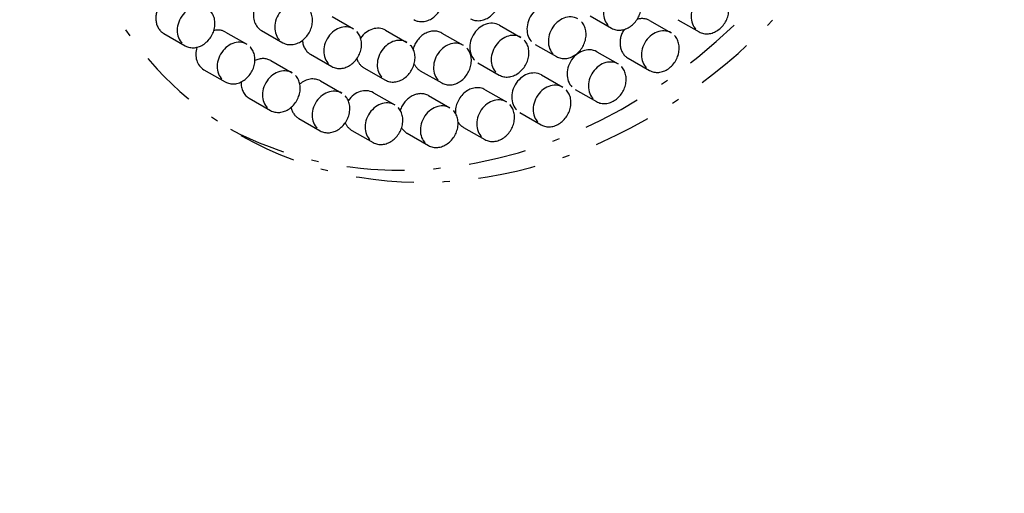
# Model space of a CAD drawing. Extents: x -4471 to 629, y 1975 to 5538.
# Tile 10 of 41: x -3247 to -3179, y 4072 to 4105. Entities that reach past the tile are written whole.
import ezdxf

# ---------------------------------------------------------------- set-up
doc = ezdxf.new("R2010")
doc.units = 0
doc.header["$MEASUREMENT"] = 0
doc.linetypes.add('DASHDOT', pattern=[8.5, 4, -2, 0.5, -2])
doc.layers.get('0').update_dxf_attribs({"linetype": 'CONTINUOUS'})
doc.layers.add('LE_MIDDLE', color=7, linetype='CONTINUOUS')

msp = doc.modelspace()

# ---------------------------------------------------------------- linework, layer by layer
for p, q in [((-3225.122, 4105.428), (-3223.643, 4104.584)), ((-3207.276, 4105.476), (-3205.797, 4104.632)), ((-3203.162, 4105.157), (-3201.683, 4104.312)), ((-3201.218, 4105.219), (-3199.739, 4104.374)), ((-3232.493, 4104.363), (-3231.014, 4103.518)), ((-3230.002, 4104.473), (-3228.523, 4103.628)), ((-3221.425, 4104.491), (-3219.946, 4103.646)), ((-3217.53, 4104.292), (-3216.051, 4103.448)), ((-3213.549, 4104.839), (-3212.07, 4103.994)), ((-3236.746, 4104.258), (-3235.267, 4103.413)), ((-3211.085, 4103.509), (-3209.606, 4102.664)), ((-3206.825, 4102.999), (-3205.346, 4102.154)), ((-3229.363, 4102.389), (-3227.884, 4101.544)), ((-3226.61, 4102.823), (-3225.131, 4101.978)), ((-3215.037, 4102.234), (-3213.558, 4101.389)), ((-3204.65, 4102.552), (-3203.171, 4101.707)), ((-3233.981, 4101.758), (-3232.502, 4100.913)), ((-3222.913, 4101.886), (-3221.434, 4101.041)), ((-3219.018, 4101.687), (-3217.539, 4100.843)), ((-3225.931, 4100.98), (-3224.452, 4100.135)), ((-3210.646, 4101.394), (-3209.167, 4100.549)), ((-3214.546, 4100.375), (-3213.067, 4099.53)), ((-3208.313, 4100.394), (-3206.834, 4099.549)), ((-3230.851, 4099.784), (-3229.372, 4098.939)), ((-3222.267, 4100.166), (-3220.788, 4099.321)), ((-3218.447, 4099.963), (-3216.967, 4099.118)), ((-3227.419, 4098.375), (-3225.94, 4097.53)), ((-3212.134, 4098.789), (-3210.655, 4097.944)), ((-3223.755, 4097.561), (-3222.276, 4096.716)), ((-3216.034, 4097.77), (-3214.555, 4096.925)), ((-3219.934, 4097.358), (-3218.455, 4096.513))]:
    msp.add_line(p, q)
for centre, start_param, end_param in [((-2207.526, 3687.637), 0.503466, 2.534813), ((-2207.526, 3668.714), 0.504763, 2.533775)]:
    msp.add_ellipse(centre, major_axis=(2040, 0), ratio=0.323677, start_param=start_param, end_param=end_param)
at = {"layer": 'LE_MIDDLE', "linetype": 'DASHDOT'}
for centre, major_axis, start_param, end_param in [((-3213.811, 4128.032), (-17.607, -30.826), 3.141593, 6.283185), ((-3215.29, 4128.877), (-17.607, -30.826), 0.029149, 3.112444), ((-3213.811, 4128.032), (-17.607, -30.826), 6.283185, 9.424778), ((-3218.718, 4106.523), (-0.744, -1.303), 0, 3.141593), ((-3214.803, 4106.589), (-0.744, -1.303), 0, 3.141593), ((-3205.053, 4105.934), (-0.744, -1.303), 3.141593, 6.283185), ((-3205.053, 4105.934), (-0.744, -1.303), 0, 3.141593), ((-3198.995, 4105.677), (-0.744, -1.303), 3.141593, 6.283185), ((-3227.779, 4104.93), (-0.744, -1.303), 3.141593, 6.283185), ((-3210.341, 4104.811), (-0.744, -1.303), 3.141593, 6.283185), ((-3198.995, 4105.677), (-0.744, -1.303), 0, 3.141593), ((-3236.002, 4105.56), (-0.744, -1.303), 4.65055, 6.283185), ((-3234.523, 4104.715), (-0.744, -1.303), 3.141593, 6.283185), ((-3234.523, 4104.715), (-0.744, -1.303), 0, 3.141593), ((-3229.258, 4105.775), (-0.744, -1.303), 5.067509, 6.283185), ((-3227.779, 4104.93), (-0.744, -1.303), 0, 3.141593), ((-3214.293, 4103.536), (-0.744, -1.303), 3.141593, 6.283185), ((-3208.862, 4103.967), (-0.744, -1.303), 3.141593, 6.283185), ((-3208.862, 4103.967), (-0.744, -1.303), 6.283185, 9.424778), ((-3203.906, 4103.854), (-0.744, -1.303), 3.141593, 3.841172), ((-3233.237, 4103.06), (-0.744, -1.303), 3.141593, 3.790583), ((-3224.387, 4103.281), (-0.744, -1.303), 3.141593, 6.283185), ((-3224.387, 4103.281), (-0.744, -1.303), 0, 3.141593), ((-3222.169, 4103.188), (-0.744, -1.303), 3.141593, 4.594654), ((-3218.274, 4102.99), (-0.744, -1.303), 3.141593, 5.015228), ((-3203.906, 4103.854), (-0.744, -1.303), 4.652554, 6.283185), ((-3202.427, 4103.009), (-0.744, -1.303), 3.141593, 6.283185), ((-3202.427, 4103.009), (-0.744, -1.303), 6.283185, 9.424778), ((-3231.758, 4102.215), (-0.744, -1.303), 3.141593, 6.283185), ((-3225.866, 4104.126), (-0.744, -1.303), 5.388077, 6.283185), ((-3220.69, 4102.344), (-0.744, -1.303), 3.141593, 6.283185), ((-3220.69, 4102.344), (-0.744, -1.303), 0, 3.141593), ((-3216.795, 4102.145), (-0.744, -1.303), 3.141593, 6.283185), ((-3212.814, 4102.691), (-0.744, -1.303), 3.141593, 6.283185), ((-3212.814, 4102.691), (-0.744, -1.303), 0, 3.141593), ((-3233.237, 4103.06), (-0.744, -1.303), 4.979332, 6.283185), ((-3231.758, 4102.215), (-0.744, -1.303), 0, 3.141593), ((-3216.795, 4102.145), (-0.744, -1.303), 0, 3.141593), ((-3207.569, 4101.696), (-0.744, -1.303), 3.141593, 6.283185), ((-3230.107, 4101.086), (-0.744, -1.303), 3.141593, 4.017671), ((-3222.169, 4103.188), (-0.744, -1.303), 5.634911, 6.283185), ((-3206.09, 4100.851), (-0.744, -1.303), 3.141593, 6.283185), ((-3228.628, 4100.241), (-0.744, -1.303), 3.141593, 6.283185), ((-3228.628, 4100.241), (-0.744, -1.303), 0, 3.141593), ((-3218.274, 4102.99), (-0.744, -1.303), 5.777143, 6.283185), ((-3211.39, 4100.091), (-0.744, -1.303), 3.141593, 6.283185), ((-3206.09, 4100.851), (-0.744, -1.303), 6.283185, 9.424778), ((-3230.107, 4101.086), (-0.744, -1.303), 5.273697, 6.283185), ((-3226.675, 4099.678), (-0.744, -1.303), 3.141593, 4.292437), ((-3225.196, 4098.833), (-0.744, -1.303), 3.141593, 6.283185), ((-3223.011, 4098.864), (-0.744, -1.303), 3.141593, 4.604112), ((-3215.29, 4099.072), (-0.744, -1.303), 3.141593, 5.376087), ((-3209.911, 4099.246), (-0.744, -1.303), 3.141593, 6.283185), ((-3209.911, 4099.246), (-0.744, -1.303), 6.283185, 9.424778), ((-3225.196, 4098.833), (-0.744, -1.303), 0, 3.141593), ((-3221.532, 4098.019), (-0.744, -1.303), 3.141593, 6.283185), ((-3219.19, 4098.66), (-0.744, -1.303), 3.141593, 4.951757), ((-3213.811, 4098.228), (-0.744, -1.303), 3.141593, 6.283185), ((-3213.811, 4098.228), (-0.744, -1.303), 0, 3.141593), ((-3226.675, 4099.678), (-0.744, -1.303), 5.526438, 6.283185), ((-3221.532, 4098.019), (-0.744, -1.303), 0, 3.141593), ((-3217.711, 4097.816), (-0.744, -1.303), 3.141593, 6.283185), ((-3217.711, 4097.816), (-0.744, -1.303), 0, 3.141593), ((-3223.011, 4098.864), (-0.744, -1.303), 5.724877, 6.283185), ((-3219.19, 4098.66), (-0.744, -1.303), 5.85246, 6.283185), ((-3215.29, 4099.072), (-0.744, -1.303), 5.860664, 6.283185)]:
    msp.add_ellipse(centre, major_axis=major_axis, ratio=0.823175, start_param=start_param, end_param=end_param, dxfattribs=at)

doc.saveas('drawing.dxf')
